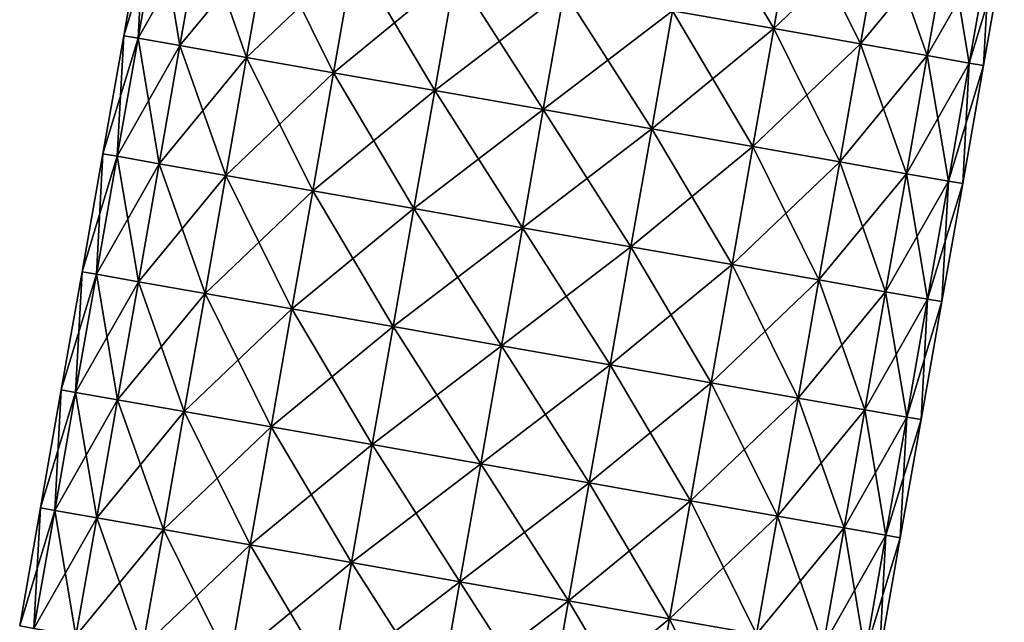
# Model space of a CAD drawing. Extents: x -65 to 803, y -691 to 80.
# Tile 223 of 256: x 644 to 735, y -429 to -374. Entities that reach past the tile are written whole.
import ezdxf

# ---------------------------------------------------------------- set-up
doc = ezdxf.new("R2010")
doc.units = 0
doc.header["$LTSCALE"] = 101.851852
doc.layers.add('7', color=7, linetype='CONTINUOUS')
doc.layers.add('8', color=7, linetype='CONTINUOUS')

msp = doc.modelspace()

# ---------------------------------------------------------------- linework, layer by layer
at = {"layer": '7', "linetype": 'CONTINUOUS'}
for points in [[(704.249, -372.737, 37.671), (713.513, -374.37, 33.775), (706.156, -361.925, 37.671), (704.249, -372.737, 37.671)], [(706.156, -361.925, 37.671), (713.513, -374.37, 33.775), (715.419, -363.558, 33.775), (706.156, -361.925, 37.671)], [(653.995, -375.024), (655.304, -375.255, 10.094), (655.901, -364.212), (653.995, -375.024)], [(655.901, -364.212), (655.304, -375.255, 10.094), (657.21, -364.443, 10.094), (655.901, -364.212)], [(713.513, -374.37, 33.775), (721.467, -375.773, 27.577), (715.419, -363.558, 33.775), (713.513, -374.37, 33.775)], [(715.419, -363.558, 33.775), (721.467, -375.773, 27.577), (723.374, -364.961, 27.577), (715.419, -363.558, 33.775)], [(655.304, -375.255, 10.094), (659.141, -375.931, 19.5), (657.21, -364.443, 10.094), (655.304, -375.255, 10.094)], [(657.21, -364.443, 10.094), (659.141, -375.931, 19.5), (661.047, -365.119, 19.5), (657.21, -364.443, 10.094)], [(659.141, -375.931, 19.5), (665.244, -377.008, 27.577), (661.047, -365.119, 19.5), (659.141, -375.931, 19.5)], [(661.047, -365.119, 19.5), (665.244, -377.008, 27.577), (667.151, -366.195, 27.577), (661.047, -365.119, 19.5)], [(721.467, -375.773, 27.577), (727.571, -376.849, 19.5), (723.374, -364.961, 27.577), (721.467, -375.773, 27.577)], [(723.374, -364.961, 27.577), (727.571, -376.849, 19.5), (729.477, -366.037, 19.5), (723.374, -364.961, 27.577)], [(727.571, -376.849, 19.5), (731.408, -377.526, 10.094), (729.477, -366.037, 19.5), (727.571, -376.849, 19.5)], [(729.477, -366.037, 19.5), (731.408, -377.526, 10.094), (733.314, -366.713, 10.094), (729.477, -366.037, 19.5)], [(665.244, -377.008, 27.577), (673.199, -378.41, 33.775), (667.151, -366.195, 27.577), (665.244, -377.008, 27.577)], [(667.151, -366.195, 27.577), (673.199, -378.41, 33.775), (675.105, -367.598, 33.775), (667.151, -366.195, 27.577)], [(731.408, -377.526, 10.094), (732.716, -377.756), (733.314, -366.713, 10.094), (731.408, -377.526, 10.094)], [(733.314, -366.713, 10.094), (732.716, -377.756), (734.623, -366.944), (733.314, -366.713, 10.094)], [(673.199, -378.41, 33.775), (682.462, -380.044, 37.671), (675.105, -367.598, 33.775), (673.199, -378.41, 33.775)], [(675.105, -367.598, 33.775), (682.462, -380.044, 37.671), (684.368, -369.231, 37.671), (675.105, -367.598, 33.775)], [(682.462, -380.044, 37.671), (692.402, -381.796, 39), (684.368, -369.231, 37.671), (682.462, -380.044, 37.671)], [(684.368, -369.231, 37.671), (692.402, -381.796, 39), (694.309, -370.984, 39), (684.368, -369.231, 37.671)], [(692.402, -381.796, 39), (702.343, -383.549, 37.671), (694.309, -370.984, 39), (692.402, -381.796, 39)], [(694.309, -370.984, 39), (702.343, -383.549, 37.671), (704.249, -372.737, 37.671), (694.309, -370.984, 39)], [(702.343, -383.549, 37.671), (711.606, -385.183, 33.775), (704.249, -372.737, 37.671), (702.343, -383.549, 37.671)], [(704.249, -372.737, 37.671), (711.606, -385.183, 33.775), (713.513, -374.37, 33.775), (704.249, -372.737, 37.671)], [(652.088, -385.836), (653.397, -386.067, 10.094), (653.995, -375.024), (652.088, -385.836)], [(653.995, -375.024), (653.397, -386.067, 10.094), (655.304, -375.255, 10.094), (653.995, -375.024)], [(711.606, -385.183, 33.775), (719.561, -386.585, 27.577), (713.513, -374.37, 33.775), (711.606, -385.183, 33.775)], [(713.513, -374.37, 33.775), (719.561, -386.585, 27.577), (721.467, -375.773, 27.577), (713.513, -374.37, 33.775)], [(653.397, -386.067, 10.094), (657.234, -386.744, 19.5), (655.304, -375.255, 10.094), (653.397, -386.067, 10.094)], [(655.304, -375.255, 10.094), (657.234, -386.744, 19.5), (659.141, -375.931, 19.5), (655.304, -375.255, 10.094)], [(657.234, -386.744, 19.5), (663.338, -387.82, 27.577), (659.141, -375.931, 19.5), (657.234, -386.744, 19.5)], [(659.141, -375.931, 19.5), (663.338, -387.82, 27.577), (665.244, -377.008, 27.577), (659.141, -375.931, 19.5)], [(719.561, -386.585, 27.577), (725.664, -387.661, 19.5), (721.467, -375.773, 27.577), (719.561, -386.585, 27.577)], [(721.467, -375.773, 27.577), (725.664, -387.661, 19.5), (727.571, -376.849, 19.5), (721.467, -375.773, 27.577)], [(725.664, -387.661, 19.5), (729.501, -388.338, 10.094), (727.571, -376.849, 19.5), (725.664, -387.661, 19.5)], [(727.571, -376.849, 19.5), (729.501, -388.338, 10.094), (731.408, -377.526, 10.094), (727.571, -376.849, 19.5)], [(663.338, -387.82, 27.577), (671.292, -389.222, 33.775), (665.244, -377.008, 27.577), (663.338, -387.82, 27.577)], [(665.244, -377.008, 27.577), (671.292, -389.222, 33.775), (673.199, -378.41, 33.775), (665.244, -377.008, 27.577)], [(729.501, -388.338, 10.094), (730.81, -388.569), (731.408, -377.526, 10.094), (729.501, -388.338, 10.094)], [(731.408, -377.526, 10.094), (730.81, -388.569), (732.716, -377.756), (731.408, -377.526, 10.094)], [(671.292, -389.222, 33.775), (680.555, -390.856, 37.671), (673.199, -378.41, 33.775), (671.292, -389.222, 33.775)], [(673.199, -378.41, 33.775), (680.555, -390.856, 37.671), (682.462, -380.044, 37.671), (673.199, -378.41, 33.775)], [(680.555, -390.856, 37.671), (690.496, -392.609, 39), (682.462, -380.044, 37.671), (680.555, -390.856, 37.671)], [(682.462, -380.044, 37.671), (690.496, -392.609, 39), (692.402, -381.796, 39), (682.462, -380.044, 37.671)], [(690.496, -392.609, 39), (700.437, -394.361, 37.671), (692.402, -381.796, 39), (690.496, -392.609, 39)], [(692.402, -381.796, 39), (700.437, -394.361, 37.671), (702.343, -383.549, 37.671), (692.402, -381.796, 39)], [(700.437, -394.361, 37.671), (709.7, -395.995, 33.775), (702.343, -383.549, 37.671), (700.437, -394.361, 37.671)], [(702.343, -383.549, 37.671), (709.7, -395.995, 33.775), (711.606, -385.183, 33.775), (702.343, -383.549, 37.671)], [(650.182, -396.649), (651.491, -396.879, 10.094), (652.088, -385.836), (650.182, -396.649)], [(652.088, -385.836), (651.491, -396.879, 10.094), (653.397, -386.067, 10.094), (652.088, -385.836)], [(709.7, -395.995, 33.775), (717.654, -397.397, 27.577), (711.606, -385.183, 33.775), (709.7, -395.995, 33.775)], [(711.606, -385.183, 33.775), (717.654, -397.397, 27.577), (719.561, -386.585, 27.577), (711.606, -385.183, 33.775)], [(651.491, -396.879, 10.094), (655.328, -397.556, 19.5), (653.397, -386.067, 10.094), (651.491, -396.879, 10.094)], [(653.397, -386.067, 10.094), (655.328, -397.556, 19.5), (657.234, -386.744, 19.5), (653.397, -386.067, 10.094)], [(655.328, -397.556, 19.5), (661.431, -398.632, 27.577), (657.234, -386.744, 19.5), (655.328, -397.556, 19.5)], [(657.234, -386.744, 19.5), (661.431, -398.632, 27.577), (663.338, -387.82, 27.577), (657.234, -386.744, 19.5)], [(717.654, -397.397, 27.577), (723.758, -398.474, 19.5), (719.561, -386.585, 27.577), (717.654, -397.397, 27.577)], [(719.561, -386.585, 27.577), (723.758, -398.474, 19.5), (725.664, -387.661, 19.5), (719.561, -386.585, 27.577)], [(723.758, -398.474, 19.5), (727.595, -399.15, 10.094), (725.664, -387.661, 19.5), (723.758, -398.474, 19.5)], [(725.664, -387.661, 19.5), (727.595, -399.15, 10.094), (729.501, -388.338, 10.094), (725.664, -387.661, 19.5)], [(661.431, -398.632, 27.577), (669.386, -400.035, 33.775), (663.338, -387.82, 27.577), (661.431, -398.632, 27.577)], [(663.338, -387.82, 27.577), (669.386, -400.035, 33.775), (671.292, -389.222, 33.775), (663.338, -387.82, 27.577)], [(727.595, -399.15, 10.094), (728.903, -399.381), (729.501, -388.338, 10.094), (727.595, -399.15, 10.094)], [(729.501, -388.338, 10.094), (728.903, -399.381), (730.81, -388.569), (729.501, -388.338, 10.094)], [(669.386, -400.035, 33.775), (678.649, -401.668, 37.671), (671.292, -389.222, 33.775), (669.386, -400.035, 33.775)], [(671.292, -389.222, 33.775), (678.649, -401.668, 37.671), (680.555, -390.856, 37.671), (671.292, -389.222, 33.775)], [(678.649, -401.668, 37.671), (688.589, -403.421, 39), (680.555, -390.856, 37.671), (678.649, -401.668, 37.671)], [(680.555, -390.856, 37.671), (688.589, -403.421, 39), (690.496, -392.609, 39), (680.555, -390.856, 37.671)], [(688.589, -403.421, 39), (698.53, -405.174, 37.671), (690.496, -392.609, 39), (688.589, -403.421, 39)], [(690.496, -392.609, 39), (698.53, -405.174, 37.671), (700.437, -394.361, 37.671), (690.496, -392.609, 39)], [(698.53, -405.174, 37.671), (707.793, -406.807, 33.775), (700.437, -394.361, 37.671), (698.53, -405.174, 37.671)], [(700.437, -394.361, 37.671), (707.793, -406.807, 33.775), (709.7, -395.995, 33.775), (700.437, -394.361, 37.671)], [(648.275, -407.461), (649.584, -407.691, 10.094), (650.182, -396.649), (648.275, -407.461)], [(650.182, -396.649), (649.584, -407.691, 10.094), (651.491, -396.879, 10.094), (650.182, -396.649)], [(707.793, -406.807, 33.775), (715.748, -408.21, 27.577), (709.7, -395.995, 33.775), (707.793, -406.807, 33.775)], [(709.7, -395.995, 33.775), (715.748, -408.21, 27.577), (717.654, -397.397, 27.577), (709.7, -395.995, 33.775)], [(649.584, -407.691, 10.094), (653.421, -408.368, 19.5), (651.491, -396.879, 10.094), (649.584, -407.691, 10.094)], [(651.491, -396.879, 10.094), (653.421, -408.368, 19.5), (655.328, -397.556, 19.5), (651.491, -396.879, 10.094)], [(653.421, -408.368, 19.5), (659.525, -409.444, 27.577), (655.328, -397.556, 19.5), (653.421, -408.368, 19.5)], [(655.328, -397.556, 19.5), (659.525, -409.444, 27.577), (661.431, -398.632, 27.577), (655.328, -397.556, 19.5)], [(715.748, -408.21, 27.577), (721.851, -409.286, 19.5), (717.654, -397.397, 27.577), (715.748, -408.21, 27.577)], [(717.654, -397.397, 27.577), (721.851, -409.286, 19.5), (723.758, -398.474, 19.5), (717.654, -397.397, 27.577)], [(721.851, -409.286, 19.5), (725.688, -409.962, 10.094), (723.758, -398.474, 19.5), (721.851, -409.286, 19.5)], [(723.758, -398.474, 19.5), (725.688, -409.962, 10.094), (727.595, -399.15, 10.094), (723.758, -398.474, 19.5)], [(659.525, -409.444, 27.577), (667.479, -410.847, 33.775), (661.431, -398.632, 27.577), (659.525, -409.444, 27.577)], [(661.431, -398.632, 27.577), (667.479, -410.847, 33.775), (669.386, -400.035, 33.775), (661.431, -398.632, 27.577)], [(725.688, -409.962, 10.094), (726.997, -410.193), (727.595, -399.15, 10.094), (725.688, -409.962, 10.094)], [(727.595, -399.15, 10.094), (726.997, -410.193), (728.903, -399.381), (727.595, -399.15, 10.094)], [(667.479, -410.847, 33.775), (676.742, -412.48, 37.671), (669.386, -400.035, 33.775), (667.479, -410.847, 33.775)], [(669.386, -400.035, 33.775), (676.742, -412.48, 37.671), (678.649, -401.668, 37.671), (669.386, -400.035, 33.775)], [(676.742, -412.48, 37.671), (686.683, -414.233, 39), (678.649, -401.668, 37.671), (676.742, -412.48, 37.671)], [(678.649, -401.668, 37.671), (686.683, -414.233, 39), (688.589, -403.421, 39), (678.649, -401.668, 37.671)], [(686.683, -414.233, 39), (696.624, -415.986, 37.671), (688.589, -403.421, 39), (686.683, -414.233, 39)], [(688.589, -403.421, 39), (696.624, -415.986, 37.671), (698.53, -405.174, 37.671), (688.589, -403.421, 39)], [(696.624, -415.986, 37.671), (705.887, -417.619, 33.775), (698.53, -405.174, 37.671), (696.624, -415.986, 37.671)], [(698.53, -405.174, 37.671), (705.887, -417.619, 33.775), (707.793, -406.807, 33.775), (698.53, -405.174, 37.671)], [(646.369, -418.273), (647.678, -418.504, 10.094), (648.275, -407.461), (646.369, -418.273)], [(648.275, -407.461), (647.678, -418.504, 10.094), (649.584, -407.691, 10.094), (648.275, -407.461)], [(705.887, -417.619, 33.775), (713.841, -419.022, 27.577), (707.793, -406.807, 33.775), (705.887, -417.619, 33.775)], [(707.793, -406.807, 33.775), (713.841, -419.022, 27.577), (715.748, -408.21, 27.577), (707.793, -406.807, 33.775)], [(647.678, -418.504, 10.094), (651.515, -419.18, 19.5), (649.584, -407.691, 10.094), (647.678, -418.504, 10.094)], [(649.584, -407.691, 10.094), (651.515, -419.18, 19.5), (653.421, -408.368, 19.5), (649.584, -407.691, 10.094)], [(651.515, -419.18, 19.5), (657.618, -420.256, 27.577), (653.421, -408.368, 19.5), (651.515, -419.18, 19.5)], [(653.421, -408.368, 19.5), (657.618, -420.256, 27.577), (659.525, -409.444, 27.577), (653.421, -408.368, 19.5)], [(713.841, -419.022, 27.577), (719.945, -420.098, 19.5), (715.748, -408.21, 27.577), (713.841, -419.022, 27.577)], [(715.748, -408.21, 27.577), (719.945, -420.098, 19.5), (721.851, -409.286, 19.5), (715.748, -408.21, 27.577)], [(719.945, -420.098, 19.5), (723.782, -420.775, 10.094), (721.851, -409.286, 19.5), (719.945, -420.098, 19.5)], [(721.851, -409.286, 19.5), (723.782, -420.775, 10.094), (725.688, -409.962, 10.094), (721.851, -409.286, 19.5)], [(657.618, -420.256, 27.577), (665.573, -421.659, 33.775), (659.525, -409.444, 27.577), (657.618, -420.256, 27.577)], [(659.525, -409.444, 27.577), (665.573, -421.659, 33.775), (667.479, -410.847, 33.775), (659.525, -409.444, 27.577)], [(723.782, -420.775, 10.094), (725.09, -421.005), (725.688, -409.962, 10.094), (723.782, -420.775, 10.094)], [(725.688, -409.962, 10.094), (725.09, -421.005), (726.997, -410.193), (725.688, -409.962, 10.094)], [(665.573, -421.659, 33.775), (674.836, -423.292, 37.671), (667.479, -410.847, 33.775), (665.573, -421.659, 33.775)], [(667.479, -410.847, 33.775), (674.836, -423.292, 37.671), (676.742, -412.48, 37.671), (667.479, -410.847, 33.775)], [(674.836, -423.292, 37.671), (684.776, -425.045, 39), (676.742, -412.48, 37.671), (674.836, -423.292, 37.671)], [(676.742, -412.48, 37.671), (684.776, -425.045, 39), (686.683, -414.233, 39), (676.742, -412.48, 37.671)], [(684.776, -425.045, 39), (694.717, -426.798, 37.671), (686.683, -414.233, 39), (684.776, -425.045, 39)], [(686.683, -414.233, 39), (694.717, -426.798, 37.671), (696.624, -415.986, 37.671), (686.683, -414.233, 39)], [(694.717, -426.798, 37.671), (703.98, -428.431, 33.775), (696.624, -415.986, 37.671), (694.717, -426.798, 37.671)], [(696.624, -415.986, 37.671), (703.98, -428.431, 33.775), (705.887, -417.619, 33.775), (696.624, -415.986, 37.671)], [(644.462, -429.085), (645.771, -429.316, 10.094), (646.369, -418.273), (644.462, -429.085)], [(646.369, -418.273), (645.771, -429.316, 10.094), (647.678, -418.504, 10.094), (646.369, -418.273)], [(703.98, -428.431, 33.775), (711.935, -429.834, 27.577), (705.887, -417.619, 33.775), (703.98, -428.431, 33.775)], [(705.887, -417.619, 33.775), (711.935, -429.834, 27.577), (713.841, -419.022, 27.577), (705.887, -417.619, 33.775)], [(645.771, -429.316, 10.094), (649.608, -429.992, 19.5), (647.678, -418.504, 10.094), (645.771, -429.316, 10.094)], [(647.678, -418.504, 10.094), (649.608, -429.992, 19.5), (651.515, -419.18, 19.5), (647.678, -418.504, 10.094)], [(649.608, -429.992, 19.5), (655.712, -431.069, 27.577), (651.515, -419.18, 19.5), (649.608, -429.992, 19.5)], [(651.515, -419.18, 19.5), (655.712, -431.069, 27.577), (657.618, -420.256, 27.577), (651.515, -419.18, 19.5)], [(711.935, -429.834, 27.577), (718.038, -430.91, 19.5), (713.841, -419.022, 27.577), (711.935, -429.834, 27.577)], [(713.841, -419.022, 27.577), (718.038, -430.91, 19.5), (719.945, -420.098, 19.5), (713.841, -419.022, 27.577)], [(718.038, -430.91, 19.5), (721.875, -431.587, 10.094), (719.945, -420.098, 19.5), (718.038, -430.91, 19.5)], [(719.945, -420.098, 19.5), (721.875, -431.587, 10.094), (723.782, -420.775, 10.094), (719.945, -420.098, 19.5)], [(655.712, -431.069, 27.577), (663.666, -432.471, 33.775), (657.618, -420.256, 27.577), (655.712, -431.069, 27.577)], [(657.618, -420.256, 27.577), (663.666, -432.471, 33.775), (665.573, -421.659, 33.775), (657.618, -420.256, 27.577)], [(721.875, -431.587, 10.094), (723.184, -431.817), (723.782, -420.775, 10.094), (721.875, -431.587, 10.094)], [(723.782, -420.775, 10.094), (723.184, -431.817), (725.09, -421.005), (723.782, -420.775, 10.094)], [(663.666, -432.471, 33.775), (672.929, -434.105, 37.671), (665.573, -421.659, 33.775), (663.666, -432.471, 33.775)], [(665.573, -421.659, 33.775), (672.929, -434.105, 37.671), (674.836, -423.292, 37.671), (665.573, -421.659, 33.775)], [(672.929, -434.105, 37.671), (682.87, -435.857, 39), (674.836, -423.292, 37.671), (672.929, -434.105, 37.671)], [(674.836, -423.292, 37.671), (682.87, -435.857, 39), (684.776, -425.045, 39), (674.836, -423.292, 37.671)], [(682.87, -435.857, 39), (692.811, -437.61, 37.671), (684.776, -425.045, 39), (682.87, -435.857, 39)], [(684.776, -425.045, 39), (692.811, -437.61, 37.671), (694.717, -426.798, 37.671), (684.776, -425.045, 39)], [(692.811, -437.61, 37.671), (702.074, -439.244, 33.775), (694.717, -426.798, 37.671), (692.811, -437.61, 37.671)], [(694.717, -426.798, 37.671), (702.074, -439.244, 33.775), (703.98, -428.431, 33.775), (694.717, -426.798, 37.671)], [(702.074, -439.244, 33.775), (710.028, -440.646, 27.577), (703.98, -428.431, 33.775), (702.074, -439.244, 33.775)], [(703.98, -428.431, 33.775), (710.028, -440.646, 27.577), (711.935, -429.834, 27.577), (703.98, -428.431, 33.775)]]:
    msp.add_3dface(points, dxfattribs=at)
at = {"layer": '8', "linetype": 'CONTINUOUS'}
for points in [[(653.995, -375.024), (655.901, -364.212), (657.21, -364.443, -10.094), (653.995, -375.024)], [(713.513, -374.37, -33.775), (704.249, -372.737, -37.671), (715.419, -363.558, -33.775), (713.513, -374.37, -33.775)], [(723.374, -364.961, -27.577), (713.513, -374.37, -33.775), (715.419, -363.558, -33.775), (723.374, -364.961, -27.577)], [(655.304, -375.255, -10.094), (653.995, -375.024), (657.21, -364.443, -10.094), (655.304, -375.255, -10.094)], [(661.047, -365.119, -19.5), (655.304, -375.255, -10.094), (657.21, -364.443, -10.094), (661.047, -365.119, -19.5)], [(659.141, -375.931, -19.5), (655.304, -375.255, -10.094), (661.047, -365.119, -19.5), (659.141, -375.931, -19.5)], [(667.151, -366.195, -27.577), (659.141, -375.931, -19.5), (661.047, -365.119, -19.5), (667.151, -366.195, -27.577)], [(721.467, -375.773, -27.577), (713.513, -374.37, -33.775), (723.374, -364.961, -27.577), (721.467, -375.773, -27.577)], [(729.477, -366.037, -19.5), (721.467, -375.773, -27.577), (723.374, -364.961, -27.577), (729.477, -366.037, -19.5)], [(727.571, -376.849, -19.5), (721.467, -375.773, -27.577), (729.477, -366.037, -19.5), (727.571, -376.849, -19.5)], [(733.314, -366.713, -10.094), (727.571, -376.849, -19.5), (729.477, -366.037, -19.5), (733.314, -366.713, -10.094)], [(665.244, -377.008, -27.577), (659.141, -375.931, -19.5), (667.151, -366.195, -27.577), (665.244, -377.008, -27.577)], [(675.105, -367.598, -33.775), (665.244, -377.008, -27.577), (667.151, -366.195, -27.577), (675.105, -367.598, -33.775)], [(731.408, -377.526, -10.094), (727.571, -376.849, -19.5), (733.314, -366.713, -10.094), (731.408, -377.526, -10.094)], [(734.623, -366.944), (731.408, -377.526, -10.094), (733.314, -366.713, -10.094), (734.623, -366.944)], [(734.623, -366.944), (732.716, -377.756), (731.408, -377.526, -10.094), (734.623, -366.944)], [(673.199, -378.41, -33.775), (665.244, -377.008, -27.577), (675.105, -367.598, -33.775), (673.199, -378.41, -33.775)], [(684.368, -369.231, -37.671), (673.199, -378.41, -33.775), (675.105, -367.598, -33.775), (684.368, -369.231, -37.671)], [(682.462, -380.044, -37.671), (673.199, -378.41, -33.775), (684.368, -369.231, -37.671), (682.462, -380.044, -37.671)], [(694.309, -370.984, -39), (682.462, -380.044, -37.671), (684.368, -369.231, -37.671), (694.309, -370.984, -39)], [(692.402, -381.796, -39), (682.462, -380.044, -37.671), (694.309, -370.984, -39), (692.402, -381.796, -39)], [(704.249, -372.737, -37.671), (692.402, -381.796, -39), (694.309, -370.984, -39), (704.249, -372.737, -37.671)], [(702.343, -383.549, -37.671), (692.402, -381.796, -39), (704.249, -372.737, -37.671), (702.343, -383.549, -37.671)], [(713.513, -374.37, -33.775), (702.343, -383.549, -37.671), (704.249, -372.737, -37.671), (713.513, -374.37, -33.775)], [(652.088, -385.836), (653.995, -375.024), (655.304, -375.255, -10.094), (652.088, -385.836)], [(711.606, -385.183, -33.775), (702.343, -383.549, -37.671), (713.513, -374.37, -33.775), (711.606, -385.183, -33.775)], [(721.467, -375.773, -27.577), (711.606, -385.183, -33.775), (713.513, -374.37, -33.775), (721.467, -375.773, -27.577)], [(653.397, -386.067, -10.094), (652.088, -385.836), (655.304, -375.255, -10.094), (653.397, -386.067, -10.094)], [(659.141, -375.931, -19.5), (653.397, -386.067, -10.094), (655.304, -375.255, -10.094), (659.141, -375.931, -19.5)], [(657.234, -386.744, -19.5), (653.397, -386.067, -10.094), (659.141, -375.931, -19.5), (657.234, -386.744, -19.5)], [(665.244, -377.008, -27.577), (657.234, -386.744, -19.5), (659.141, -375.931, -19.5), (665.244, -377.008, -27.577)], [(719.561, -386.585, -27.577), (711.606, -385.183, -33.775), (721.467, -375.773, -27.577), (719.561, -386.585, -27.577)], [(727.571, -376.849, -19.5), (719.561, -386.585, -27.577), (721.467, -375.773, -27.577), (727.571, -376.849, -19.5)], [(725.664, -387.661, -19.5), (719.561, -386.585, -27.577), (727.571, -376.849, -19.5), (725.664, -387.661, -19.5)], [(731.408, -377.526, -10.094), (725.664, -387.661, -19.5), (727.571, -376.849, -19.5), (731.408, -377.526, -10.094)], [(663.338, -387.82, -27.577), (657.234, -386.744, -19.5), (665.244, -377.008, -27.577), (663.338, -387.82, -27.577)], [(673.199, -378.41, -33.775), (663.338, -387.82, -27.577), (665.244, -377.008, -27.577), (673.199, -378.41, -33.775)], [(729.501, -388.338, -10.094), (725.664, -387.661, -19.5), (731.408, -377.526, -10.094), (729.501, -388.338, -10.094)], [(732.716, -377.756), (729.501, -388.338, -10.094), (731.408, -377.526, -10.094), (732.716, -377.756)], [(732.716, -377.756), (730.81, -388.569), (729.501, -388.338, -10.094), (732.716, -377.756)], [(671.292, -389.222, -33.775), (663.338, -387.82, -27.577), (673.199, -378.41, -33.775), (671.292, -389.222, -33.775)], [(682.462, -380.044, -37.671), (671.292, -389.222, -33.775), (673.199, -378.41, -33.775), (682.462, -380.044, -37.671)], [(680.555, -390.856, -37.671), (671.292, -389.222, -33.775), (682.462, -380.044, -37.671), (680.555, -390.856, -37.671)], [(692.402, -381.796, -39), (680.555, -390.856, -37.671), (682.462, -380.044, -37.671), (692.402, -381.796, -39)], [(690.496, -392.609, -39), (680.555, -390.856, -37.671), (692.402, -381.796, -39), (690.496, -392.609, -39)], [(702.343, -383.549, -37.671), (690.496, -392.609, -39), (692.402, -381.796, -39), (702.343, -383.549, -37.671)], [(700.437, -394.361, -37.671), (690.496, -392.609, -39), (702.343, -383.549, -37.671), (700.437, -394.361, -37.671)], [(711.606, -385.183, -33.775), (700.437, -394.361, -37.671), (702.343, -383.549, -37.671), (711.606, -385.183, -33.775)], [(650.182, -396.649), (652.088, -385.836), (653.397, -386.067, -10.094), (650.182, -396.649)], [(709.7, -395.995, -33.775), (700.437, -394.361, -37.671), (711.606, -385.183, -33.775), (709.7, -395.995, -33.775)], [(719.561, -386.585, -27.577), (709.7, -395.995, -33.775), (711.606, -385.183, -33.775), (719.561, -386.585, -27.577)], [(651.491, -396.879, -10.094), (650.182, -396.649), (653.397, -386.067, -10.094), (651.491, -396.879, -10.094)], [(657.234, -386.744, -19.5), (651.491, -396.879, -10.094), (653.397, -386.067, -10.094), (657.234, -386.744, -19.5)], [(655.328, -397.556, -19.5), (651.491, -396.879, -10.094), (657.234, -386.744, -19.5), (655.328, -397.556, -19.5)], [(663.338, -387.82, -27.577), (655.328, -397.556, -19.5), (657.234, -386.744, -19.5), (663.338, -387.82, -27.577)], [(717.654, -397.397, -27.577), (709.7, -395.995, -33.775), (719.561, -386.585, -27.577), (717.654, -397.397, -27.577)], [(725.664, -387.661, -19.5), (717.654, -397.397, -27.577), (719.561, -386.585, -27.577), (725.664, -387.661, -19.5)], [(723.758, -398.474, -19.5), (717.654, -397.397, -27.577), (725.664, -387.661, -19.5), (723.758, -398.474, -19.5)], [(729.501, -388.338, -10.094), (723.758, -398.474, -19.5), (725.664, -387.661, -19.5), (729.501, -388.338, -10.094)], [(661.431, -398.632, -27.577), (655.328, -397.556, -19.5), (663.338, -387.82, -27.577), (661.431, -398.632, -27.577)], [(671.292, -389.222, -33.775), (661.431, -398.632, -27.577), (663.338, -387.82, -27.577), (671.292, -389.222, -33.775)], [(727.595, -399.15, -10.094), (723.758, -398.474, -19.5), (729.501, -388.338, -10.094), (727.595, -399.15, -10.094)], [(730.81, -388.569), (727.595, -399.15, -10.094), (729.501, -388.338, -10.094), (730.81, -388.569)], [(730.81, -388.569), (728.903, -399.381), (727.595, -399.15, -10.094), (730.81, -388.569)], [(669.386, -400.035, -33.775), (661.431, -398.632, -27.577), (671.292, -389.222, -33.775), (669.386, -400.035, -33.775)], [(680.555, -390.856, -37.671), (669.386, -400.035, -33.775), (671.292, -389.222, -33.775), (680.555, -390.856, -37.671)], [(678.649, -401.668, -37.671), (669.386, -400.035, -33.775), (680.555, -390.856, -37.671), (678.649, -401.668, -37.671)], [(690.496, -392.609, -39), (678.649, -401.668, -37.671), (680.555, -390.856, -37.671), (690.496, -392.609, -39)], [(688.589, -403.421, -39), (678.649, -401.668, -37.671), (690.496, -392.609, -39), (688.589, -403.421, -39)], [(700.437, -394.361, -37.671), (688.589, -403.421, -39), (690.496, -392.609, -39), (700.437, -394.361, -37.671)], [(698.53, -405.174, -37.671), (688.589, -403.421, -39), (700.437, -394.361, -37.671), (698.53, -405.174, -37.671)], [(709.7, -395.995, -33.775), (698.53, -405.174, -37.671), (700.437, -394.361, -37.671), (709.7, -395.995, -33.775)], [(648.275, -407.461), (650.182, -396.649), (651.491, -396.879, -10.094), (648.275, -407.461)], [(707.793, -406.807, -33.775), (698.53, -405.174, -37.671), (709.7, -395.995, -33.775), (707.793, -406.807, -33.775)], [(717.654, -397.397, -27.577), (707.793, -406.807, -33.775), (709.7, -395.995, -33.775), (717.654, -397.397, -27.577)], [(649.584, -407.691, -10.094), (648.275, -407.461), (651.491, -396.879, -10.094), (649.584, -407.691, -10.094)], [(655.328, -397.556, -19.5), (649.584, -407.691, -10.094), (651.491, -396.879, -10.094), (655.328, -397.556, -19.5)], [(653.421, -408.368, -19.5), (649.584, -407.691, -10.094), (655.328, -397.556, -19.5), (653.421, -408.368, -19.5)], [(661.431, -398.632, -27.577), (653.421, -408.368, -19.5), (655.328, -397.556, -19.5), (661.431, -398.632, -27.577)], [(715.748, -408.21, -27.577), (707.793, -406.807, -33.775), (717.654, -397.397, -27.577), (715.748, -408.21, -27.577)], [(723.758, -398.474, -19.5), (715.748, -408.21, -27.577), (717.654, -397.397, -27.577), (723.758, -398.474, -19.5)], [(721.851, -409.286, -19.5), (715.748, -408.21, -27.577), (723.758, -398.474, -19.5), (721.851, -409.286, -19.5)], [(727.595, -399.15, -10.094), (721.851, -409.286, -19.5), (723.758, -398.474, -19.5), (727.595, -399.15, -10.094)], [(659.525, -409.444, -27.577), (653.421, -408.368, -19.5), (661.431, -398.632, -27.577), (659.525, -409.444, -27.577)], [(669.386, -400.035, -33.775), (659.525, -409.444, -27.577), (661.431, -398.632, -27.577), (669.386, -400.035, -33.775)], [(725.688, -409.962, -10.094), (721.851, -409.286, -19.5), (727.595, -399.15, -10.094), (725.688, -409.962, -10.094)], [(728.903, -399.381), (725.688, -409.962, -10.094), (727.595, -399.15, -10.094), (728.903, -399.381)], [(728.903, -399.381), (726.997, -410.193), (725.688, -409.962, -10.094), (728.903, -399.381)], [(667.479, -410.847, -33.775), (659.525, -409.444, -27.577), (669.386, -400.035, -33.775), (667.479, -410.847, -33.775)], [(678.649, -401.668, -37.671), (667.479, -410.847, -33.775), (669.386, -400.035, -33.775), (678.649, -401.668, -37.671)], [(676.742, -412.48, -37.671), (667.479, -410.847, -33.775), (678.649, -401.668, -37.671), (676.742, -412.48, -37.671)], [(688.589, -403.421, -39), (676.742, -412.48, -37.671), (678.649, -401.668, -37.671), (688.589, -403.421, -39)], [(686.683, -414.233, -39), (676.742, -412.48, -37.671), (688.589, -403.421, -39), (686.683, -414.233, -39)], [(698.53, -405.174, -37.671), (686.683, -414.233, -39), (688.589, -403.421, -39), (698.53, -405.174, -37.671)], [(696.624, -415.986, -37.671), (686.683, -414.233, -39), (698.53, -405.174, -37.671), (696.624, -415.986, -37.671)], [(707.793, -406.807, -33.775), (696.624, -415.986, -37.671), (698.53, -405.174, -37.671), (707.793, -406.807, -33.775)], [(646.369, -418.273), (648.275, -407.461), (649.584, -407.691, -10.094), (646.369, -418.273)], [(705.887, -417.619, -33.775), (696.624, -415.986, -37.671), (707.793, -406.807, -33.775), (705.887, -417.619, -33.775)], [(715.748, -408.21, -27.577), (705.887, -417.619, -33.775), (707.793, -406.807, -33.775), (715.748, -408.21, -27.577)], [(647.678, -418.504, -10.094), (646.369, -418.273), (649.584, -407.691, -10.094), (647.678, -418.504, -10.094)], [(653.421, -408.368, -19.5), (647.678, -418.504, -10.094), (649.584, -407.691, -10.094), (653.421, -408.368, -19.5)], [(651.515, -419.18, -19.5), (647.678, -418.504, -10.094), (653.421, -408.368, -19.5), (651.515, -419.18, -19.5)], [(659.525, -409.444, -27.577), (651.515, -419.18, -19.5), (653.421, -408.368, -19.5), (659.525, -409.444, -27.577)], [(713.841, -419.022, -27.577), (705.887, -417.619, -33.775), (715.748, -408.21, -27.577), (713.841, -419.022, -27.577)], [(721.851, -409.286, -19.5), (713.841, -419.022, -27.577), (715.748, -408.21, -27.577), (721.851, -409.286, -19.5)], [(719.945, -420.098, -19.5), (713.841, -419.022, -27.577), (721.851, -409.286, -19.5), (719.945, -420.098, -19.5)], [(725.688, -409.962, -10.094), (719.945, -420.098, -19.5), (721.851, -409.286, -19.5), (725.688, -409.962, -10.094)], [(657.618, -420.256, -27.577), (651.515, -419.18, -19.5), (659.525, -409.444, -27.577), (657.618, -420.256, -27.577)], [(667.479, -410.847, -33.775), (657.618, -420.256, -27.577), (659.525, -409.444, -27.577), (667.479, -410.847, -33.775)], [(723.782, -420.775, -10.094), (719.945, -420.098, -19.5), (725.688, -409.962, -10.094), (723.782, -420.775, -10.094)], [(726.997, -410.193), (723.782, -420.775, -10.094), (725.688, -409.962, -10.094), (726.997, -410.193)], [(726.997, -410.193), (725.09, -421.005), (723.782, -420.775, -10.094), (726.997, -410.193)], [(665.573, -421.659, -33.775), (657.618, -420.256, -27.577), (667.479, -410.847, -33.775), (665.573, -421.659, -33.775)], [(676.742, -412.48, -37.671), (665.573, -421.659, -33.775), (667.479, -410.847, -33.775), (676.742, -412.48, -37.671)], [(674.836, -423.292, -37.671), (665.573, -421.659, -33.775), (676.742, -412.48, -37.671), (674.836, -423.292, -37.671)], [(686.683, -414.233, -39), (674.836, -423.292, -37.671), (676.742, -412.48, -37.671), (686.683, -414.233, -39)], [(684.776, -425.045, -39), (674.836, -423.292, -37.671), (686.683, -414.233, -39), (684.776, -425.045, -39)], [(696.624, -415.986, -37.671), (684.776, -425.045, -39), (686.683, -414.233, -39), (696.624, -415.986, -37.671)], [(694.717, -426.798, -37.671), (684.776, -425.045, -39), (696.624, -415.986, -37.671), (694.717, -426.798, -37.671)], [(705.887, -417.619, -33.775), (694.717, -426.798, -37.671), (696.624, -415.986, -37.671), (705.887, -417.619, -33.775)], [(644.462, -429.085), (646.369, -418.273), (647.678, -418.504, -10.094), (644.462, -429.085)], [(703.98, -428.431, -33.775), (694.717, -426.798, -37.671), (705.887, -417.619, -33.775), (703.98, -428.431, -33.775)], [(713.841, -419.022, -27.577), (703.98, -428.431, -33.775), (705.887, -417.619, -33.775), (713.841, -419.022, -27.577)], [(645.771, -429.316, -10.094), (644.462, -429.085), (647.678, -418.504, -10.094), (645.771, -429.316, -10.094)], [(651.515, -419.18, -19.5), (645.771, -429.316, -10.094), (647.678, -418.504, -10.094), (651.515, -419.18, -19.5)], [(649.608, -429.992, -19.5), (645.771, -429.316, -10.094), (651.515, -419.18, -19.5), (649.608, -429.992, -19.5)], [(657.618, -420.256, -27.577), (649.608, -429.992, -19.5), (651.515, -419.18, -19.5), (657.618, -420.256, -27.577)], [(711.935, -429.834, -27.577), (703.98, -428.431, -33.775), (713.841, -419.022, -27.577), (711.935, -429.834, -27.577)], [(719.945, -420.098, -19.5), (711.935, -429.834, -27.577), (713.841, -419.022, -27.577), (719.945, -420.098, -19.5)], [(718.038, -430.91, -19.5), (711.935, -429.834, -27.577), (719.945, -420.098, -19.5), (718.038, -430.91, -19.5)], [(723.782, -420.775, -10.094), (718.038, -430.91, -19.5), (719.945, -420.098, -19.5), (723.782, -420.775, -10.094)], [(655.712, -431.069, -27.577), (649.608, -429.992, -19.5), (657.618, -420.256, -27.577), (655.712, -431.069, -27.577)], [(665.573, -421.659, -33.775), (655.712, -431.069, -27.577), (657.618, -420.256, -27.577), (665.573, -421.659, -33.775)], [(721.875, -431.587, -10.094), (718.038, -430.91, -19.5), (723.782, -420.775, -10.094), (721.875, -431.587, -10.094)], [(725.09, -421.005), (721.875, -431.587, -10.094), (723.782, -420.775, -10.094), (725.09, -421.005)], [(725.09, -421.005), (723.184, -431.817), (721.875, -431.587, -10.094), (725.09, -421.005)], [(663.666, -432.471, -33.775), (655.712, -431.069, -27.577), (665.573, -421.659, -33.775), (663.666, -432.471, -33.775)], [(674.836, -423.292, -37.671), (663.666, -432.471, -33.775), (665.573, -421.659, -33.775), (674.836, -423.292, -37.671)], [(672.929, -434.105, -37.671), (663.666, -432.471, -33.775), (674.836, -423.292, -37.671), (672.929, -434.105, -37.671)], [(684.776, -425.045, -39), (672.929, -434.105, -37.671), (674.836, -423.292, -37.671), (684.776, -425.045, -39)], [(682.87, -435.857, -39), (672.929, -434.105, -37.671), (684.776, -425.045, -39), (682.87, -435.857, -39)], [(694.717, -426.798, -37.671), (682.87, -435.857, -39), (684.776, -425.045, -39), (694.717, -426.798, -37.671)], [(692.811, -437.61, -37.671), (682.87, -435.857, -39), (694.717, -426.798, -37.671), (692.811, -437.61, -37.671)], [(703.98, -428.431, -33.775), (692.811, -437.61, -37.671), (694.717, -426.798, -37.671), (703.98, -428.431, -33.775)], [(702.074, -439.244, -33.775), (692.811, -437.61, -37.671), (703.98, -428.431, -33.775), (702.074, -439.244, -33.775)], [(711.935, -429.834, -27.577), (702.074, -439.244, -33.775), (703.98, -428.431, -33.775), (711.935, -429.834, -27.577)]]:
    msp.add_3dface(points, dxfattribs=at)

doc.saveas('drawing.dxf')
